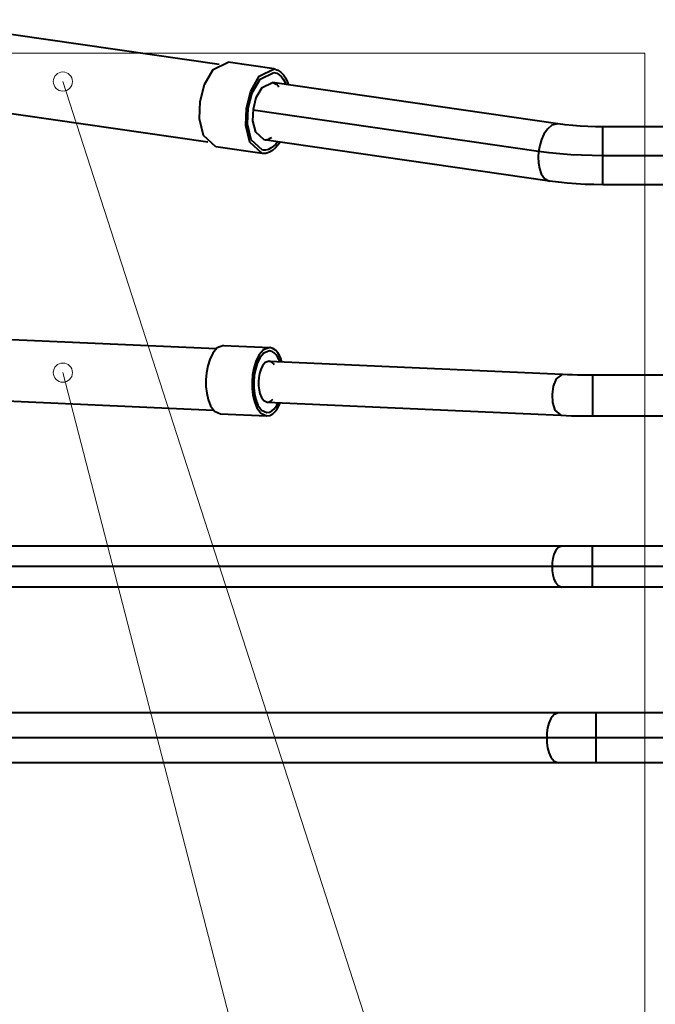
# Model space of a CAD drawing. Header units: millimetres. Extents: x 0 to 1340, y 0 to 800.
# Tile 6 of 100: x 214 to 261, y 227 to 299. Entities that reach past the tile are written whole.
import ezdxf

# ---------------------------------------------------------------- set-up
doc = ezdxf.new("R2010")
doc.units = ezdxf.units.MM
for name, color, linetype, lineweight, true_color in [('CONTEXT', 7, 'Continuous', 18, 0xa5a5a5), ('REFRIG', 7, 'Continuous', 40, 0xc83c28), ('THIN', 7, 'Continuous', 13, 0x6e6e6e)]:
    doc.layers.add(name, color=color, linetype=linetype, lineweight=lineweight, true_color=true_color)

msp = doc.modelspace()

# ---------------------------------------------------------------- linework, layer by layer
at = {"layer": 'CONTEXT'}
for points in [[(183.333, 296.667), (260, 296.667)], [(260, 203.333), (260, 296.667)]]:
    msp.add_lwpolyline(points, dxfattribs=at)
at = {"layer": 'REFRIG'}
for points in [[(228.908, 295.832), (206.285, 299.1)], [(228.679, 289.82), (227.78, 290.64), (227.485, 291.868), (227.529, 293.135), (227.845, 294.362), (228.475, 295.457), (229.571, 295.989)], [(232.946, 295.501), (229.571, 295.989)], [(232.054, 289.332), (231.155, 290.152), (230.86, 291.381), (230.904, 292.647), (231.22, 293.874), (231.85, 294.969), (232.946, 295.501)], [(232.946, 295.501), (233.204, 295.42), (233.429, 295.269), (233.614, 295.07), (233.763, 294.843), (233.882, 294.598), (233.974, 294.342)], [(232.09, 289.579), (231.263, 290.334), (230.991, 291.464), (231.032, 292.629), (231.323, 293.757), (231.902, 294.764), (232.91, 295.254)], [(232.09, 289.579), (231.263, 290.334), (230.991, 291.464), (231.032, 292.629), (231.323, 293.757), (231.902, 294.764), (232.91, 295.254)], [(232.91, 295.254), (233.119, 295.193), (233.305, 295.08), (233.464, 294.931), (233.596, 294.757), (233.704, 294.568), (233.793, 294.369)], [(232.91, 295.254), (233.119, 295.193), (233.305, 295.08), (233.464, 294.931), (233.596, 294.757), (233.704, 294.568), (233.793, 294.369)], [(232.197, 290.322), (231.586, 290.879), (231.386, 291.713), (231.416, 292.573), (231.631, 293.407), (232.059, 294.15), (232.803, 294.512)], [(232.803, 294.512), (232.898, 294.489), (232.989, 294.451), (233.072, 294.4), (233.149, 294.338), (233.217, 294.267), (233.278, 294.19)], [(253.653, 291.5), (232.803, 294.512)], [(228.089, 290.157), (205.465, 293.425)], [(252.254, 289.478), (231.405, 292.489)], [(253.653, 291.5), (253.226, 291.407), (252.89, 291.117), (252.642, 290.748), (252.461, 290.342), (252.333, 289.916), (252.254, 289.478)], [(256.948, 291.283), (256.398, 291.289), (255.847, 291.306), (255.297, 291.334), (254.747, 291.375), (254.199, 291.43), (253.653, 291.5)], [(256.948, 289.167), (256.948, 289.519), (256.948, 289.872), (256.948, 290.225), (256.948, 290.578), (256.948, 290.931), (256.948, 291.283)], [(273.233, 291.283), (256.948, 291.283)], [(232.744, 290.495), (232.664, 290.439), (232.578, 290.39), (232.488, 290.352), (232.393, 290.327), (232.295, 290.316), (232.197, 290.322)], [(232.054, 289.332), (228.679, 289.82)], [(233.369, 290.152), (233.208, 289.933), (233.025, 289.732), (232.818, 289.556), (232.584, 289.418), (232.325, 289.336), (232.054, 289.332)], [(233.188, 290.179), (233.046, 290.012), (232.889, 289.861), (232.713, 289.732), (232.519, 289.634), (232.308, 289.579), (232.09, 289.579)], [(233.188, 290.179), (233.046, 290.012), (232.889, 289.861), (232.713, 289.732), (232.519, 289.634), (232.308, 289.579), (232.09, 289.579)], [(253.047, 287.31), (232.197, 290.322)], [(232.09, 289.579), (232.09, 289.579)], [(252.254, 289.478), (252.225, 289.062), (252.241, 288.645), (252.31, 288.234), (252.448, 287.842), (252.684, 287.5), (253.047, 287.31)], [(256.948, 289.167), (256.164, 289.175), (255.379, 289.199), (254.596, 289.24), (253.813, 289.299), (253.033, 289.377), (252.254, 289.478)], [(273.233, 289.167), (256.948, 289.167)], [(256.948, 287.05), (256.948, 287.403), (256.948, 287.756), (256.948, 288.108), (256.948, 288.461), (256.948, 288.814), (256.948, 289.167)], [(256.948, 287.05), (256.296, 287.057), (255.644, 287.077), (254.993, 287.112), (254.343, 287.161), (253.694, 287.227), (253.047, 287.31)], [(273.233, 287.05), (256.948, 287.05)], [(205.975, 276.098), (228.713, 275.087)], [(229.236, 275.314), (228.773, 275.14), (228.45, 274.755), (228.23, 274.3), (228.082, 273.817), (227.99, 273.32), (227.949, 272.817)], [(229.236, 275.314), (232.611, 275.164)], [(232.611, 275.164), (232.148, 274.99), (231.825, 274.605), (231.605, 274.15), (231.457, 273.667), (231.365, 273.17), (231.324, 272.667)], [(232.6, 274.914), (232.184, 274.758), (231.892, 274.411), (231.694, 274.002), (231.561, 273.567), (231.479, 273.12), (231.441, 272.667)], [(232.6, 274.914), (232.184, 274.758), (231.892, 274.411), (231.694, 274.002), (231.561, 273.567), (231.479, 273.12), (231.441, 272.667)], [(233.354, 274.13), (233.281, 274.307), (233.191, 274.476), (233.081, 274.633), (232.947, 274.77), (232.785, 274.871), (232.6, 274.914)], [(233.354, 274.13), (233.281, 274.307), (233.191, 274.476), (233.081, 274.633), (232.947, 274.77), (232.785, 274.871), (232.6, 274.914)], [(233.506, 274.123), (233.426, 274.353), (233.326, 274.573), (233.2, 274.781), (233.042, 274.964), (232.844, 275.103), (232.611, 275.164)], [(232.567, 274.165), (232.289, 274.061), (232.095, 273.83), (231.963, 273.557), (231.874, 273.267), (231.819, 272.969), (231.794, 272.667)], [(232.945, 273.898), (232.899, 273.964), (232.846, 274.024), (232.787, 274.078), (232.72, 274.122), (232.646, 274.152), (232.567, 274.165)], [(232.567, 274.165), (254.005, 273.212)], [(254.005, 273.212), (253.539, 272.886), (253.318, 272.335), (253.234, 271.745), (253.265, 271.151), (253.437, 270.582), (253.872, 270.215)], [(254.005, 273.212), (254.372, 273.198), (254.738, 273.186), (255.104, 273.178), (255.471, 273.171), (255.837, 273.168), (256.204, 273.167)], [(227.949, 272.817), (227.954, 272.329), (228.008, 271.844), (228.116, 271.368), (228.296, 270.915), (228.581, 270.521), (229.014, 270.319)], [(231.324, 272.667), (231.329, 272.179), (231.383, 271.694), (231.491, 271.218), (231.671, 270.765), (231.956, 270.371), (232.389, 270.169)], [(231.441, 272.667), (231.446, 272.228), (231.494, 271.791), (231.592, 271.363), (231.754, 270.955), (232.011, 270.601), (232.4, 270.419)], [(231.441, 272.667), (231.446, 272.228), (231.494, 271.791), (231.592, 271.363), (231.754, 270.955), (232.011, 270.601), (232.4, 270.419)], [(231.794, 272.667), (231.798, 272.374), (231.83, 272.083), (231.895, 271.798), (232.003, 271.526), (232.174, 271.29), (232.433, 271.168)], [(256.204, 270.167), (256.204, 270.667), (256.204, 271.167), (256.204, 271.667), (256.204, 272.167), (256.204, 272.667), (256.204, 273.167)], [(256.204, 273.167), (275.2, 273.167)], [(205.775, 271.602), (228.513, 270.592)], [(232.389, 270.169), (232.627, 270.209), (232.836, 270.33), (233.01, 270.499), (233.154, 270.694), (233.273, 270.905), (233.373, 271.126)], [(232.4, 270.419), (232.589, 270.446), (232.759, 270.532), (232.905, 270.656), (233.028, 270.803), (233.132, 270.964), (233.221, 271.133)], [(232.4, 270.419), (232.589, 270.446), (232.759, 270.532), (232.905, 270.656), (233.028, 270.803), (233.132, 270.964), (233.221, 271.133)], [(232.433, 271.168), (232.513, 271.174), (232.59, 271.198), (232.66, 271.236), (232.724, 271.284), (232.782, 271.339), (232.834, 271.401)], [(232.433, 271.168), (253.872, 270.215)], [(229.014, 270.319), (232.389, 270.169)], [(232.4, 270.419), (232.4, 270.419)], [(253.872, 270.215), (254.261, 270.2), (254.649, 270.188), (255.038, 270.178), (255.426, 270.172), (255.815, 270.168), (256.204, 270.167)], [(256.204, 270.167), (275.2, 270.167)], [(253.941, 260.667), (181.059, 260.667)], [(253.941, 260.667), (253.672, 260.554), (253.49, 260.32), (253.37, 260.047), (253.293, 259.759), (253.249, 259.464), (253.235, 259.167)], [(256.2, 260.667), (255.824, 260.667), (255.447, 260.667), (255.071, 260.667), (254.694, 260.667), (254.318, 260.667), (253.941, 260.667)], [(256.2, 259.167), (256.2, 259.417), (256.2, 259.667), (256.2, 259.917), (256.2, 260.167), (256.2, 260.417), (256.2, 260.667)], [(275.2, 260.667), (256.2, 260.667)], [(253.235, 259.167), (180.353, 259.167)], [(256.2, 259.167), (255.706, 259.167), (255.212, 259.167), (254.718, 259.167), (254.224, 259.167), (253.729, 259.167), (253.235, 259.167)], [(253.235, 259.167), (253.249, 258.869), (253.293, 258.574), (253.37, 258.286), (253.49, 258.014), (253.672, 257.78), (253.941, 257.667)], [(275.2, 259.167), (256.2, 259.167)], [(256.2, 257.667), (256.2, 257.917), (256.2, 258.167), (256.2, 258.417), (256.2, 258.667), (256.2, 258.917), (256.2, 259.167)], [(253.941, 257.667), (181.059, 257.667)], [(256.2, 257.667), (255.824, 257.667), (255.447, 257.667), (255.071, 257.667), (254.694, 257.667), (254.318, 257.667), (253.941, 257.667)], [(275.2, 257.667), (256.2, 257.667)], [(253.706, 248.5), (181.294, 248.5)], [(253.706, 248.5), (253.377, 248.362), (253.154, 248.076), (253.007, 247.743), (252.913, 247.391), (252.86, 247.031), (252.843, 246.667)], [(256.467, 248.5), (256.007, 248.5), (255.546, 248.5), (255.086, 248.5), (254.626, 248.5), (254.166, 248.5), (253.706, 248.5)], [(256.467, 246.667), (256.467, 246.972), (256.467, 247.278), (256.467, 247.583), (256.467, 247.889), (256.467, 248.194), (256.467, 248.5)], [(274.133, 248.5), (256.467, 248.5)], [(252.843, 246.667), (180.431, 246.667)], [(256.467, 246.667), (255.863, 246.667), (255.259, 246.667), (254.655, 246.667), (254.051, 246.667), (253.447, 246.667), (252.843, 246.667)], [(252.843, 246.667), (252.86, 246.303), (252.913, 245.942), (253.007, 245.591), (253.154, 245.257), (253.377, 244.972), (253.706, 244.833)], [(274.133, 246.667), (256.467, 246.667)], [(256.467, 244.833), (256.467, 245.139), (256.467, 245.444), (256.467, 245.75), (256.467, 246.056), (256.467, 246.361), (256.467, 246.667)], [(253.706, 244.833), (181.294, 244.833)], [(256.467, 244.833), (256.007, 244.833), (255.546, 244.833), (255.086, 244.833), (254.626, 244.833), (254.166, 244.833), (253.706, 244.833)], [(274.133, 244.833), (256.467, 244.833)]]:
    msp.add_lwpolyline(points, dxfattribs=at)
at = {"layer": 'THIN'}
for points in [[(290, 70.167), (217.5, 294.583)], [(270, 70.167), (217.5, 273.333)]]:
    msp.add_lwpolyline(points, dxfattribs=at)
for centre in [(217.5, 294.583), (217.5, 273.333)]:
    msp.add_circle(centre, 0.7, dxfattribs=at)

doc.saveas('drawing.dxf')
